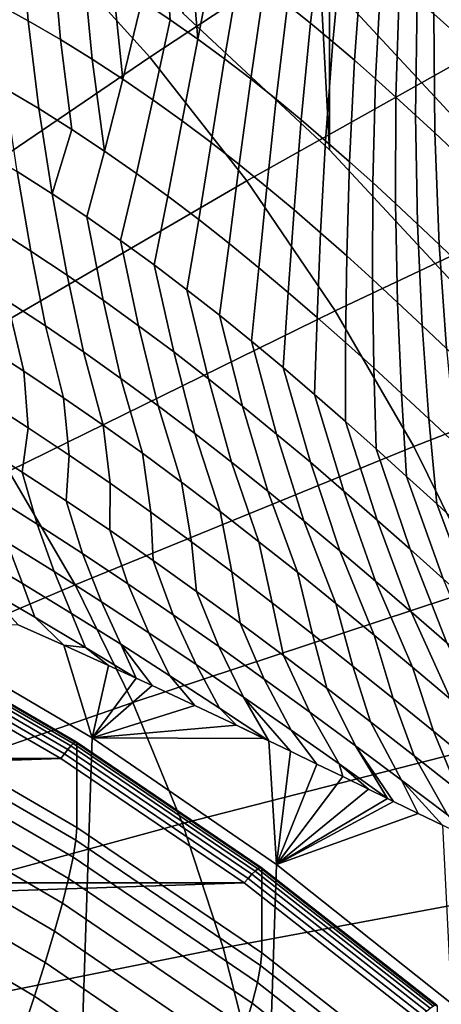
# Model space of a CAD drawing. Header units: metres. Extents: x -24 to 94, y -256 to 25.
# Tile 49 of 195: x 11.87 to 14.82, y -217.65 to -210.77. Entities that reach past the tile are written whole.
import ezdxf

# ---------------------------------------------------------------- set-up
doc = ezdxf.new("R2010")
doc.units = ezdxf.units.M
doc.layers.add('solid_10_061_003_XXX', color=7, linetype='CONTINUOUS')

msp = doc.modelspace()

# ---------------------------------------------------------------- linework, layer by layer
at = {"layer": 'solid_10_061_003_XXX'}
for points in [[(15.055464, -207.43573, 324.887909), (14.988608, -211.538101, 325.987122), (14.038125, -210.513443, 325.712585)], [(13.012597, -210.723099, 321.110016), (14.038207, -211.678223, 321.365936), (13.819939, -207.600861, 320.273407)], [(14.038207, -211.678223, 321.365936), (14.988559, -212.702728, 321.640442), (15.032126, -208.580139, 320.535797), (13.819939, -207.600861, 320.273407)], [(12.041392, -210.211578, 335.681488), (12.780767, -211.03064, 335.90097), (14.811481, -209.69281, 334.510529), (13.954629, -208.743622, 334.256195)], [(12.041392, -210.211578, 335.681488), (11.245875, -209.443176, 335.475586), (9.423739, -211.108078, 336.800262), (10.090362, -211.751984, 336.972809)], [(13.012725, -209.558517, 325.456696), (14.038125, -210.513443, 325.712585), (14.038207, -211.678223, 321.365936), (13.012597, -210.723099, 321.110016)], [(12.780767, -211.03064, 335.90097), (13.460552, -211.89653, 336.132965), (15.599276, -210.696274, 334.779419), (14.811481, -209.69281, 334.510529)], [(14.891006, -209.929764, 298.836884), (14.880316, -210.828873, 298.465607), (14.767544, -210.727982, 298.145172), (14.793389, -209.849228, 298.521362)], [(12.678648, -209.933609, 293.872864), (12.869895, -210.048645, 294.149597), (12.923637, -210.768951, 294.006531), (12.726063, -210.637146, 293.735596)], [(13.990052, -210.071991, 296.290527), (13.90564, -210.793732, 295.870544), (13.745405, -210.665115, 295.576019), (13.84321, -209.960083, 295.991425)], [(11.654959, -210.039963, 292.42688), (11.881088, -210.150085, 292.682526), (11.931703, -210.776993, 292.529358), (11.700644, -210.65097, 292.281097)], [(12.869895, -210.048645, 294.149597), (13.055496, -210.166962, 294.429108), (13.116208, -210.904068, 294.28064), (12.923637, -210.768951, 294.006531)], [(14.131818, -210.184113, 296.592285), (14.061275, -210.923035, 296.168488), (13.90564, -210.793732, 295.870544), (13.990052, -210.071991, 296.290527)], [(11.881088, -210.150085, 292.682526), (12.101015, -210.265182, 292.941254), (12.157159, -210.90802, 292.780792), (11.931703, -210.776993, 292.529358)], [(12.780767, -211.03064, 335.90097), (12.041392, -210.211578, 335.681488), (10.090362, -211.751984, 336.972809), (10.709937, -212.438339, 337.156708)], [(13.055496, -210.166962, 294.429108), (13.235659, -210.288177, 294.711395), (13.116208, -210.904068, 294.28064)], [(14.268618, -210.295914, 296.89679), (14.212423, -211.05249, 296.470062), (14.061275, -210.923035, 296.168488), (14.131818, -210.184113, 296.592285)], [(12.101015, -210.265182, 292.941254), (12.314989, -210.384918, 293.203003), (12.377285, -211.043777, 293.035492), (12.157159, -210.90802, 292.780792)], [(13.410576, -210.411896, 294.996582), (13.303987, -211.042114, 294.558105), (13.116208, -210.904068, 294.28064), (13.235659, -210.288177, 294.711395)], [(14.400539, -210.406815, 297.204163), (14.359177, -211.181564, 296.775482), (14.212423, -211.05249, 296.470062), (14.268618, -210.295914, 296.89679)], [(12.314989, -210.384918, 293.203003), (12.523257, -210.509018, 293.467773), (12.592346, -211.183945, 293.293427), (12.377285, -211.043777, 293.035492)], [(13.580435, -210.537674, 295.28476), (13.487174, -211.182693, 294.83902), (13.303987, -211.042114, 294.558105), (13.410576, -210.411896, 294.996582)], [(14.527648, -210.516235, 297.514587), (14.501597, -211.309616, 297.085022), (14.359177, -211.181564, 296.775482), (14.400539, -210.406815, 297.204163)], [(12.523257, -210.509018, 293.467773), (12.726063, -210.637146, 293.735596), (12.592346, -211.183945, 293.293427)], [(13.745405, -210.665115, 295.576019), (13.665956, -211.325378, 295.123596), (13.487174, -211.182693, 294.83902), (13.580435, -210.537674, 295.28476)], [(14.038125, -210.513443, 325.712585), (14.988608, -211.538101, 325.987122), (14.988559, -212.702728, 321.640442), (14.038207, -211.678223, 321.365936)], [(14.64998, -210.62352, 297.828217), (14.639715, -211.436035, 297.398895), (14.501597, -211.309616, 297.085022), (14.527648, -210.516235, 297.514587)], [(14.767544, -210.727982, 298.145172), (14.773528, -211.560089, 297.717377), (14.639715, -211.436035, 297.398895), (14.64998, -210.62352, 297.828217)], [(11.700644, -210.65097, 292.281097), (11.931703, -210.776993, 292.529358), (12.004386, -211.390198, 292.335175), (11.766839, -211.248947, 292.094788)], [(12.923637, -210.768951, 294.006531), (12.802597, -211.328171, 293.554779), (12.592346, -211.183945, 293.293427), (12.726063, -210.637146, 293.735596)], [(13.460552, -211.89653, 336.132965), (14.077577, -212.805206, 336.376465), (16.314339, -211.749329, 335.061584), (15.599276, -210.696274, 334.779419)], [(13.90564, -210.793732, 295.870544), (13.840499, -211.469727, 295.412079), (13.665956, -211.325378, 295.123596), (13.745405, -210.665115, 295.576019)], [(13.116208, -210.904068, 294.28064), (13.008286, -211.47612, 293.819641), (12.802597, -211.328171, 293.554779), (12.923637, -210.768951, 294.006531)], [(14.880316, -210.828873, 298.465607), (14.902993, -211.68103, 298.040741), (14.773528, -211.560089, 297.717377), (14.767544, -210.727982, 298.145172)], [(11.931703, -210.776993, 292.529358), (12.157159, -210.90802, 292.780792), (12.236973, -211.53653, 292.578888), (12.004386, -211.390198, 292.335175)], [(14.061275, -210.923035, 296.168488), (14.010953, -211.61525, 295.704681), (13.840499, -211.469727, 295.412079), (13.90564, -210.793732, 295.870544)], [(12.157159, -210.90802, 292.780792), (12.377285, -211.043777, 293.035492), (12.46489, -211.687607, 292.82608), (12.236973, -211.53653, 292.578888)], [(13.303987, -211.042114, 294.558105), (13.209643, -211.627426, 294.088165), (13.008286, -211.47612, 293.819641), (13.116208, -210.904068, 294.28064)], [(14.212423, -211.05249, 296.470062), (14.17744, -211.761444, 296.001678), (14.010953, -211.61525, 295.704681), (14.061275, -210.923035, 296.168488)], [(13.460552, -211.89653, 336.132965), (12.780767, -211.03064, 335.90097), (10.709937, -212.438339, 337.156708), (11.279578, -213.163925, 337.351135)], [(12.377285, -211.043777, 293.035492), (12.592346, -211.183945, 293.293427), (12.46489, -211.687607, 292.82608)], [(13.487174, -211.182693, 294.83902), (13.406892, -211.781708, 294.360596), (13.209643, -211.627426, 294.088165), (13.303987, -211.042114, 294.558105)], [(14.359177, -211.181564, 296.775482), (14.340058, -211.907745, 296.303406), (14.17744, -211.761444, 296.001678), (14.212423, -211.05249, 296.470062)], [(12.802597, -211.328171, 293.554779), (12.688416, -211.84314, 293.076874), (12.46489, -211.687607, 292.82608), (12.592346, -211.183945, 293.293427)], [(13.665956, -211.325378, 295.123596), (13.600233, -211.938538, 294.637177), (13.406892, -211.781708, 294.360596), (13.487174, -211.182693, 294.83902)], [(14.501597, -211.309616, 297.085022), (14.498878, -212.053589, 296.610199), (14.340058, -211.907745, 296.303406), (14.359177, -211.181564, 296.775482)], [(11.766839, -211.248947, 292.094788), (12.004386, -211.390198, 292.335175), (12.098731, -211.986298, 292.101074), (11.853168, -211.830536, 291.869049)], [(14.639715, -211.436035, 297.398895), (14.653931, -212.198334, 296.922394), (14.498878, -212.053589, 296.610199), (14.501597, -211.309616, 297.085022)], [(12.004386, -211.390198, 292.335175), (12.236973, -211.53653, 292.578888), (12.098731, -211.986298, 292.101074)], [(13.008286, -211.47612, 293.819641), (12.907822, -212.002777, 293.331421), (12.688416, -211.84314, 293.076874), (12.802597, -211.328171, 293.554779)], [(13.840499, -211.469727, 295.412079), (13.789852, -212.097519, 294.918182), (13.600233, -211.938538, 294.637177), (13.665956, -211.325378, 295.123596)], [(14.773528, -211.560089, 297.717377), (14.805212, -212.341263, 297.240356), (14.653931, -212.198334, 296.922394), (14.639715, -211.436035, 297.398895)], [(13.209643, -211.627426, 294.088165), (13.123362, -212.166183, 293.589966), (12.907822, -212.002777, 293.331421), (13.008286, -211.47612, 293.819641)], [(14.010953, -211.61525, 295.704681), (13.975914, -212.258163, 295.203918), (13.789852, -212.097519, 294.918182), (13.840499, -211.469727, 295.412079)], [(12.46489, -211.687607, 292.82608), (12.340009, -212.147141, 292.33667), (12.098731, -211.986298, 292.101074), (12.236973, -211.53653, 292.578888)], [(14.902993, -211.68103, 298.040741), (14.952674, -212.481628, 297.564484), (14.805212, -212.341263, 297.240356), (14.773528, -211.560089, 297.717377)], [(13.406892, -211.781708, 294.360596), (13.335279, -212.332993, 293.852722), (13.123362, -212.166183, 293.589966), (13.209643, -211.627426, 294.088165)], [(14.17744, -211.761444, 296.001678), (14.158558, -212.419998, 295.494751), (13.975914, -212.258163, 295.203918), (14.010953, -211.61525, 295.704681)], [(11.69057, -212.222549, 291.377502), (11.603007, -211.680176, 291.640472), (11.853168, -211.830536, 291.869049), (11.94929, -212.386093, 291.596649)], [(12.688416, -211.84314, 293.076874), (12.577311, -212.31279, 292.575989), (12.340009, -212.147141, 292.33667), (12.46489, -211.687607, 292.82608)], [(13.600233, -211.938538, 294.637177), (13.543795, -212.502792, 294.120056), (13.335279, -212.332993, 293.852722), (13.406892, -211.781708, 294.360596)], [(14.077577, -212.805206, 336.376465), (14.628966, -213.752426, 336.630249), (16.953339, -212.847061, 335.355713), (16.314339, -211.749329, 335.061584)], [(14.340058, -211.907745, 296.303406), (14.337894, -212.582489, 295.791046), (14.158558, -212.419998, 295.494751), (14.17744, -211.761444, 296.001678)], [(11.94929, -212.386093, 291.596649), (11.853168, -211.830536, 291.869049), (12.098731, -211.986298, 292.101074), (12.204102, -212.555038, 291.819397)], [(12.907822, -212.002777, 293.331421), (12.810928, -212.482925, 292.819305), (12.577311, -212.31279, 292.575989), (12.688416, -211.84314, 293.076874)], [(14.077577, -212.805206, 336.376465), (13.460552, -211.89653, 336.132965), (11.279578, -213.163925, 337.351135), (11.796629, -213.925369, 337.555176)], [(13.789852, -212.097519, 294.918182), (13.749117, -212.675201, 294.392212), (13.543795, -212.502792, 294.120056), (13.600233, -211.938538, 294.637177)], [(14.498878, -212.053589, 296.610199), (14.514006, -212.745071, 296.093262), (14.337894, -212.582489, 295.791046), (14.340058, -211.907745, 296.303406)], [(12.204102, -212.555038, 291.819397), (12.098731, -211.986298, 292.101074), (12.340009, -212.147141, 292.33667), (12.455337, -212.729126, 292.04599)], [(13.123362, -212.166183, 293.589966), (13.041143, -212.657196, 293.066803), (12.810928, -212.482925, 292.819305), (12.907822, -212.002777, 293.331421)], [(14.653931, -212.198334, 296.922394), (14.686934, -212.90712, 296.401794), (14.514006, -212.745071, 296.093262), (14.498878, -212.053589, 296.610199)], [(12.455337, -212.729126, 292.04599), (12.340009, -212.147141, 292.33667), (12.577311, -212.31279, 292.575989), (12.703314, -212.90802, 292.276611)], [(13.975914, -212.258163, 295.203918), (13.951428, -212.849762, 294.669647), (13.749117, -212.675201, 294.392212), (13.789852, -212.097519, 294.918182)], [(13.335279, -212.332993, 293.852722), (13.26822, -212.835281, 293.318817), (13.041143, -212.657196, 293.066803), (13.123362, -212.166183, 293.589966)], [(14.805212, -212.341263, 297.240356), (14.856685, -213.067947, 296.717194), (14.686934, -212.90712, 296.401794), (14.653931, -212.198334, 296.922394)], [(11.783827, -212.734879, 291.070374), (11.69057, -212.222549, 291.377502), (11.94929, -212.386093, 291.596649), (12.052095, -212.910141, 291.279144)], [(14.158558, -212.419998, 295.494751), (14.150887, -213.026016, 294.952728), (13.951428, -212.849762, 294.669647), (13.975914, -212.258163, 295.203918)], [(12.703314, -212.90802, 292.276611), (12.577311, -212.31279, 292.575989), (12.810928, -212.482925, 292.819305), (12.948339, -213.091415, 292.511597)], [(13.543795, -212.502792, 294.120056), (13.492406, -213.016785, 293.575684), (13.26822, -212.835281, 293.318817), (13.335279, -212.332993, 293.852722)], [(14.952674, -212.481628, 297.564484), (15.02321, -213.226837, 297.039886), (14.856685, -213.067947, 296.717194), (14.805212, -212.341263, 297.240356)], [(12.052095, -212.910141, 291.279144), (11.94929, -212.386093, 291.596649), (12.204102, -212.555038, 291.819397), (12.317166, -213.090805, 291.49173)], [(14.337894, -212.582489, 295.791046), (14.347625, -213.203476, 295.241943), (14.150887, -213.026016, 294.952728), (14.158558, -212.419998, 295.494751)], [(12.948339, -213.091415, 292.511597), (12.810928, -212.482925, 292.819305), (13.041143, -212.657196, 293.066803), (13.190701, -213.279007, 292.751221)], [(12.317166, -213.090805, 291.49173), (12.204102, -212.555038, 291.819397), (12.455337, -212.729126, 292.04599), (12.579386, -213.276596, 291.708374)], [(13.749117, -212.675201, 294.392212), (13.713927, -213.201324, 293.837769), (13.492406, -213.016785, 293.575684), (13.543795, -212.502792, 294.120056)], [(11.617336, -213.044586, 290.540466), (11.512002, -212.565323, 290.865173), (11.783827, -212.734879, 291.070374), (11.899359, -213.225189, 290.735107)], [(14.514006, -212.745071, 296.093262), (14.541738, -213.381577, 295.537781), (14.347625, -213.203476, 295.241943), (14.337894, -212.582489, 295.791046)], [(13.190701, -213.279007, 292.751221), (13.041143, -212.657196, 293.066803), (13.26822, -212.835281, 293.318817), (13.430671, -213.470413, 292.995911)], [(13.951428, -212.849762, 294.669647), (13.932991, -213.388504, 294.105499), (13.713927, -213.201324, 293.837769), (13.749117, -212.675201, 294.392212)], [(11.899359, -213.225189, 290.735107), (11.783827, -212.734879, 291.070374), (12.052095, -212.910141, 291.279144), (12.178545, -213.411453, 290.933472)], [(12.579386, -213.276596, 291.708374), (12.455337, -212.729126, 292.04599), (12.703314, -212.90802, 292.276611), (12.839081, -213.467224, 291.929413)], [(14.686934, -212.90712, 296.401794), (14.733288, -213.559738, 295.84079), (14.541738, -213.381577, 295.537781), (14.514006, -212.745071, 296.093262)], [(14.628966, -213.752426, 336.630249), (14.077577, -212.805206, 336.376465), (11.796629, -213.925369, 337.555176), (12.258678, -214.719131, 337.767853)], [(13.430671, -213.470413, 292.995911), (13.26822, -212.835281, 293.318817), (13.492406, -213.016785, 293.575684), (13.668499, -213.665298, 293.246094)], [(14.150887, -213.026016, 294.952728), (14.149776, -213.577881, 294.379395), (13.932991, -213.388504, 294.105499), (13.951428, -212.849762, 294.669647)], [(14.628966, -213.752426, 336.630249), (15.112148, -214.733795, 336.893219), (17.513292, -213.98436, 335.660461), (16.953339, -212.847061, 335.355713)], [(14.856685, -213.067947, 296.717194), (14.922292, -213.73732, 296.151489), (14.733288, -213.559738, 295.84079), (14.686934, -212.90712, 296.401794)], [(12.178545, -213.411453, 290.933472), (12.052095, -212.910141, 291.279144), (12.317166, -213.090805, 291.49173), (12.455264, -213.603119, 291.135925)], [(12.839081, -213.467224, 291.929413), (12.703314, -212.90802, 292.276611), (12.948339, -213.091415, 292.511597), (13.096565, -213.662369, 292.155182)], [(11.640585, -213.435577, 290.125549), (11.617336, -213.044586, 290.540466), (11.899359, -213.225189, 290.735107), (11.930548, -213.621552, 290.30545)], [(13.668499, -213.665298, 293.246094), (13.492406, -213.016785, 293.575684), (13.713927, -213.201324, 293.837769), (13.904416, -213.863266, 293.502197)], [(14.347625, -213.203476, 295.241943), (14.364437, -213.768967, 294.659943), (14.149776, -213.577881, 294.379395), (14.150887, -213.026016, 294.952728)], [(12.455264, -213.603119, 291.135925), (12.317166, -213.090805, 291.49173), (12.579386, -213.276596, 291.708374), (12.729872, -213.799927, 291.342743)], [(13.096565, -213.662369, 292.155182), (12.948339, -213.091415, 292.511597), (13.190701, -213.279007, 292.751221), (13.352135, -213.861725, 292.386078)], [(11.930548, -213.621552, 290.30545), (11.899359, -213.225189, 290.735107), (12.178545, -213.411453, 290.933472), (12.218339, -213.813095, 290.489136)], [(13.904416, -213.863266, 293.502197), (13.713927, -213.201324, 293.837769), (13.932991, -213.388504, 294.105499), (14.138626, -214.063919, 293.76474)], [(14.541738, -213.381577, 295.537781), (14.577092, -213.961258, 294.947693), (14.364437, -213.768967, 294.659943), (14.347625, -213.203476, 295.241943)], [(12.729872, -213.799927, 291.342743), (12.579386, -213.276596, 291.708374), (12.839081, -213.467224, 291.929413), (13.002706, -214.001541, 291.554291)], [(13.352135, -213.861725, 292.386078), (13.190701, -213.279007, 292.751221), (13.430671, -213.470413, 292.995911), (13.606064, -214.064957, 292.622589)], [(14.138626, -214.063919, 293.76474), (13.932991, -213.388504, 294.105499), (14.149776, -213.577881, 294.379395), (14.371306, -214.2668, 294.034332)], [(14.733288, -213.559738, 295.84079), (14.787823, -214.154205, 295.243286), (14.577092, -213.961258, 294.947693), (14.541738, -213.381577, 295.537781)], [(11.581071, -213.736725, 289.641296), (11.640585, -213.435577, 290.125549), (11.930548, -213.621552, 290.30545), (11.889292, -213.93129, 289.810791)], [(12.218339, -213.813095, 290.489136), (12.178545, -213.411453, 290.933472), (12.455264, -213.603119, 291.135925), (12.504328, -214.009964, 290.67688)], [(13.002706, -214.001541, 291.554291), (12.839081, -213.467224, 291.929413), (13.096565, -213.662369, 292.155182), (13.274084, -214.207718, 291.771027)], [(13.606064, -214.064957, 292.622589), (13.430671, -213.470413, 292.995911), (13.668499, -213.665298, 293.246094), (13.858608, -214.271683, 292.865143)], [(14.371306, -214.2668, 294.034332), (14.149776, -213.577881, 294.379395), (14.364437, -213.768967, 294.659943), (14.602604, -214.471466, 294.311554)], [(14.922292, -213.73732, 296.151489), (14.996671, -214.347183, 295.547394), (14.787823, -214.154205, 295.243286), (14.733288, -213.559738, 295.84079)], [(11.889292, -213.93129, 289.810791), (11.930548, -213.621552, 290.30545), (12.218339, -213.813095, 290.489136), (12.195772, -214.131744, 289.984192)], [(12.504328, -214.009964, 290.67688), (12.455264, -213.603119, 291.135925), (12.729872, -213.799927, 291.342743), (12.78887, -214.211899, 290.869049)], [(13.274084, -214.207718, 291.771027), (13.096565, -213.662369, 292.155182), (13.352135, -213.861725, 292.386078), (13.54431, -214.418091, 291.993408)], [(13.858608, -214.271683, 292.865143), (13.668499, -213.665298, 293.246094), (13.904416, -213.863266, 293.502197), (14.109997, -214.481552, 293.114319)], [(11.673409, -214.094177, 289.220428), (11.581071, -213.736725, 289.641296), (11.889292, -213.93129, 289.810791), (11.992618, -214.294678, 289.376923)], [(15.112148, -214.733795, 336.893219), (14.628966, -213.752426, 336.630249), (12.258678, -214.719131, 337.767853), (12.663571, -215.541489, 337.98819)], [(12.78887, -214.211899, 290.869049), (12.729872, -213.799927, 291.342743), (13.002706, -214.001541, 291.554291), (13.072299, -214.418625, 291.06604)], [(14.602604, -214.471466, 294.311554), (14.364437, -213.768967, 294.659943), (14.577092, -213.961258, 294.947693), (14.832626, -214.677368, 294.597137)], [(12.195772, -214.131744, 289.984192), (12.218339, -213.813095, 290.489136), (12.504328, -214.009964, 290.67688), (12.50092, -214.337799, 290.161835)], [(13.54431, -214.418091, 291.993408), (13.352135, -213.861725, 292.386078), (13.606064, -214.064957, 292.622589), (13.813659, -214.63237, 292.221924)], [(14.109997, -214.481552, 293.114319), (13.904416, -213.863266, 293.502197), (14.138626, -214.063919, 293.76474), (14.360435, -214.694168, 293.370758)], [(12.258678, -214.719131, 337.767853), (11.796629, -213.925369, 337.555176), (9.478654, -215.106339, 338.593994), (9.849913, -215.744125, 338.764893)], [(11.992618, -214.294678, 289.376923), (11.889292, -213.93129, 289.810791), (12.195772, -214.131744, 289.984192), (12.310801, -214.500961, 289.537476)], [(13.072299, -214.418625, 291.06604), (13.002706, -214.001541, 291.554291), (13.274084, -214.207718, 291.771027), (13.354936, -214.629883, 291.268341)], [(14.832626, -214.677368, 294.597137), (14.577092, -213.961258, 294.947693), (14.787823, -214.154205, 295.243286), (15.061442, -214.883957, 294.891754)], [(12.50092, -214.337799, 290.161835), (12.504328, -214.009964, 290.67688), (12.78887, -214.211899, 290.869049), (12.805124, -214.549225, 290.344147)], [(13.813659, -214.63237, 292.221924), (13.606064, -214.064957, 292.622589), (13.858608, -214.271683, 292.865143), (14.082389, -214.850204, 292.457214)], [(14.360435, -214.694168, 293.370758), (14.138626, -214.063919, 293.76474), (14.371306, -214.2668, 294.034332), (14.610094, -214.909088, 293.635071)], [(11.78117, -214.422073, 288.781555), (11.673409, -214.094177, 289.220428), (11.992618, -214.294678, 289.376923), (12.112271, -214.627701, 288.925262)], [(12.310801, -214.500961, 289.537476), (12.195772, -214.131744, 289.984192), (12.50092, -214.337799, 290.161835), (12.628366, -214.712784, 289.702423)], [(12.805124, -214.549225, 290.344147), (12.78887, -214.211899, 290.869049), (13.072299, -214.418625, 291.06604), (13.108755, -214.765732, 290.531586)], [(13.354936, -214.629883, 291.268341), (13.274084, -214.207718, 291.771027), (13.54431, -214.418091, 291.993408), (13.637077, -214.845367, 291.47641)], [(15.061442, -214.883957, 294.891754), (14.787823, -214.154205, 295.243286), (14.996671, -214.347183, 295.547394), (15.289072, -215.090607, 295.196167)], [(11.547314, -214.507721, 288.194183), (11.44933, -214.222366, 288.641571), (11.78117, -214.422073, 288.781555), (11.890632, -214.711273, 288.321075)], [(14.082389, -214.850204, 292.457214), (13.858608, -214.271683, 292.865143), (14.109997, -214.481552, 293.114319), (14.350729, -215.071198, 292.69986)], [(14.610094, -214.909088, 293.635071), (14.371306, -214.2668, 294.034332), (14.602604, -214.471466, 294.311554), (14.859117, -215.125839, 293.90799)], [(12.112271, -214.627701, 288.925262), (11.992618, -214.294678, 289.376923), (12.310801, -214.500961, 289.537476), (12.443064, -214.838989, 289.073151)], [(12.628366, -214.712784, 289.702423), (12.50092, -214.337799, 290.161835), (12.805124, -214.549225, 290.344147), (12.945704, -214.929871, 289.872253)], [(13.108755, -214.765732, 290.531586), (13.072299, -214.418625, 291.06604), (13.354936, -214.629883, 291.268341), (13.412162, -214.987045, 290.724701)], [(13.637077, -214.845367, 291.47641), (13.54431, -214.418091, 291.993408), (13.813659, -214.63237, 292.221924), (13.919002, -215.064789, 291.690826)], [(11.890632, -214.711273, 288.321075), (11.78117, -214.422073, 288.781555), (12.112271, -214.627701, 288.925262), (12.233915, -214.920578, 288.451843)], [(14.350729, -215.071198, 292.69986), (14.109997, -214.481552, 293.114319), (14.360435, -214.694168, 293.370758), (14.61888, -215.294998, 292.950592)], [(14.859117, -215.125839, 293.90799), (14.602604, -214.471466, 294.311554), (14.832626, -214.677368, 294.597137), (15.107601, -215.343933, 294.190277)], [(11.622635, -214.741516, 287.721283), (11.547314, -214.507721, 288.194183), (11.890632, -214.711273, 288.321075), (11.97649, -214.946487, 287.834412)], [(12.443064, -214.838989, 289.073151), (12.310801, -214.500961, 289.537476), (12.628366, -214.712784, 289.702423), (12.773952, -215.05571, 289.225677)], [(12.945704, -214.929871, 289.872253), (12.805124, -214.549225, 290.344147), (13.108755, -214.765732, 290.531586), (13.263183, -215.152008, 290.047455)], [(12.233915, -214.920578, 288.451843), (12.112271, -214.627701, 288.925262), (12.443064, -214.838989, 289.073151), (12.57759, -215.135437, 288.586884)], [(13.412162, -214.987045, 290.724701), (13.354936, -214.629883, 291.268341), (13.637077, -214.845367, 291.47641), (13.715672, -215.212906, 290.924011)], [(13.919002, -215.064789, 291.690826), (13.813659, -214.63237, 292.221924), (14.082389, -214.850204, 292.457214), (14.200966, -215.287827, 291.91214)], [(14.61888, -215.294998, 292.950592), (14.360435, -214.694168, 293.370758), (14.610094, -214.909088, 293.635071), (14.887013, -215.521149, 293.210114)], [(12.663571, -215.541489, 337.98819), (12.258678, -214.719131, 337.767853), (9.849913, -215.744125, 338.764893), (10.175247, -216.404892, 338.941956)], [(11.622635, -214.741516, 287.721283), (11.97649, -214.946487, 287.834412), (12.180961, -215.142609, 287.637543), (11.861665, -215.000381, 287.38855)], [(11.97649, -214.946487, 287.834412), (11.890632, -214.711273, 288.321075), (12.233915, -214.920578, 288.451843), (12.330967, -215.157074, 287.951416)], [(12.773952, -215.05571, 289.225677), (12.628366, -214.712784, 289.702423), (12.945704, -214.929871, 289.872253), (13.105327, -215.277649, 289.383301)], [(15.524871, -215.744736, 337.164093), (15.112148, -214.733795, 336.893219), (12.663571, -215.541489, 337.98819), (13.009421, -216.388611, 338.215179)], [(13.263183, -215.152008, 290.047455), (13.108755, -214.765732, 290.531586), (13.412162, -214.987045, 290.724701), (13.581151, -215.378906, 290.228638)], [(12.57759, -215.135437, 288.586884), (12.443064, -214.838989, 289.073151), (12.773952, -215.05571, 289.225677), (12.922059, -215.355621, 288.726746)], [(13.715672, -215.212906, 290.924011), (13.637077, -214.845367, 291.47641), (13.919002, -215.064789, 291.690826), (14.019591, -215.442978, 291.130157)], [(14.200966, -215.287827, 291.91214), (14.082389, -214.850204, 292.457214), (14.350729, -215.071198, 292.69986), (14.483199, -215.51416, 292.141083)], [(12.330967, -215.157074, 287.951416), (12.180961, -215.142609, 287.637543), (11.97649, -214.946487, 287.834412)], [(12.330967, -215.157074, 287.951416), (12.233915, -214.920578, 288.451843), (12.57759, -215.135437, 288.586884), (12.686364, -215.373047, 288.072418)], [(13.105327, -215.277649, 289.383301), (12.945704, -214.929871, 289.872253), (13.263183, -215.152008, 290.047455), (13.437552, -215.504532, 289.5466)], [(14.887013, -215.521149, 293.210114), (14.610094, -214.909088, 293.635071), (14.859117, -215.125839, 293.90799), (15.15526, -215.749207, 293.479279)], [(12.377852, -215.790375, 285.715485), (11.141331, -252.821304, 295.637878), (9.739044, -253.531372, 295.828156), (11.025844, -214.994507, 285.502228)], [(12.259212, -215.819305, 285.398987), (10.905952, -215.032822, 285.188232), (10.894377, -215.043152, 285.230316), (12.246199, -215.828796, 285.440826)], [(12.267286, -215.818268, 285.354889), (10.913136, -215.031265, 285.144012), (10.905952, -215.032822, 285.188232), (12.259212, -215.819305, 285.398987)], [(10.913136, -215.031265, 285.144012), (12.267286, -215.818268, 285.354889), (12.270292, -215.825897, 285.310883), (10.915644, -215.038589, 285.099915)], [(12.270019, -216.416168, 283.107239), (10.915567, -215.628998, 282.896332), (10.915644, -215.038589, 285.099915), (12.270292, -215.825897, 285.310883)], [(11.861665, -215.000381, 287.38855), (12.180961, -215.142609, 287.637543), (12.377852, -215.790375, 285.715485), (11.025844, -214.994507, 285.502228)], [(13.581151, -215.378906, 290.228638), (13.412162, -214.987045, 290.724701), (13.715672, -215.212906, 290.924011), (13.899934, -215.610306, 290.416351)], [(12.208195, -215.87085, 285.509552), (10.860567, -215.087646, 285.299683), (10.840033, -215.119568, 285.323547), (12.185112, -215.901306, 285.53299)], [(12.228904, -215.846268, 285.478302), (10.878991, -215.061737, 285.268097), (10.860567, -215.087646, 285.299683), (12.208195, -215.87085, 285.509552)], [(12.246199, -215.828796, 285.440826), (10.894377, -215.043152, 285.230316), (10.878991, -215.061737, 285.268097), (12.228904, -215.846268, 285.478302)], [(12.922059, -215.355621, 288.726746), (12.773952, -215.05571, 289.225677), (13.105327, -215.277649, 289.383301), (13.267705, -215.580917, 288.871979)], [(14.019591, -215.442978, 291.130157), (13.919002, -215.064789, 291.690826), (14.200966, -215.287827, 291.91214), (14.324199, -215.676971, 291.343842)], [(14.483199, -215.51416, 292.141083), (14.350729, -215.071198, 292.69986), (14.61888, -215.294998, 292.950592), (14.765907, -215.743408, 292.378326)], [(-12.158209, -215.934158, 285.546967), (12.158301, -215.934219, 285.546967), (10.816609, -215.154678, 285.338074)], [(12.185112, -215.901306, 285.53299), (10.840033, -215.119568, 285.323547), (10.816609, -215.154678, 285.338074), (12.158301, -215.934219, 285.546967)], [(12.180961, -215.142609, 287.637543), (12.492858, -215.284088, 287.899689), (12.377852, -215.790375, 285.715485)], [(12.330967, -215.157074, 287.951416), (12.492858, -215.284088, 287.899689), (12.180961, -215.142609, 287.637543)], [(12.330967, -215.157074, 287.951416), (12.686364, -215.373047, 288.072418), (12.492858, -215.284088, 287.899689)], [(12.57759, -215.135437, 288.586884), (12.922059, -215.355621, 288.726746), (13.095578, -215.563995, 288.465149), (12.797651, -215.424622, 288.175415)], [(12.57759, -215.135437, 288.586884), (12.797651, -215.424622, 288.175415), (12.686364, -215.373047, 288.072418)], [(13.437552, -215.504532, 289.5466), (13.263183, -215.152008, 290.047455), (13.581151, -215.378906, 290.228638), (13.770977, -215.736145, 289.716156)], [(13.899934, -215.610306, 290.416351), (13.715672, -215.212906, 290.924011), (14.019591, -215.442978, 291.130157), (14.219837, -215.845932, 290.611328)], [(12.492858, -215.284088, 287.899689), (12.686364, -215.373047, 288.072418), (12.377852, -215.790375, 285.715485)], [(13.267705, -215.580917, 288.871979), (13.105327, -215.277649, 289.383301), (13.437552, -215.504532, 289.5466), (13.614805, -215.811035, 289.02301)], [(14.324199, -215.676971, 291.343842), (14.200966, -215.287827, 291.91214), (14.483199, -215.51416, 292.141083), (14.629751, -215.914566, 291.565765)], [(14.765907, -215.743408, 292.378326), (14.61888, -215.294998, 292.950592), (14.887013, -215.521149, 293.210114), (15.049261, -215.97522, 292.624634)], [(12.686364, -215.373047, 288.072418), (12.797651, -215.424622, 288.175415), (12.377852, -215.790375, 285.715485)], [(12.922059, -215.355621, 288.726746), (13.267705, -215.580917, 288.871979), (13.386783, -215.701965, 288.769257), (13.095578, -215.563995, 288.465149)], [(13.770977, -215.736145, 289.716156), (13.581151, -215.378906, 290.228638), (13.899934, -215.610306, 290.416351), (14.105922, -215.972214, 289.89267)], [(12.797651, -215.424622, 288.175415), (13.095578, -215.563995, 288.465149), (12.377852, -215.790375, 285.715485)], [(14.219837, -215.845932, 290.611328), (14.019591, -215.442978, 291.130157), (14.324199, -215.676971, 291.343842), (14.541137, -216.085495, 290.814209)], [(13.437552, -215.504532, 289.5466), (13.770977, -215.736145, 289.716156), (13.949374, -215.972473, 289.422333), (13.764762, -215.883224, 289.197845)], [(13.437552, -215.504532, 289.5466), (13.764762, -215.883224, 289.197845), (13.614805, -215.811035, 289.02301)], [(14.629751, -215.914566, 291.565765), (14.483199, -215.51416, 292.141083), (14.765907, -215.743408, 292.378326), (14.936472, -216.155396, 291.796722)], [(13.009421, -216.388611, 338.215179), (12.663571, -215.541489, 337.98819), (10.175247, -216.404892, 338.941956), (10.453139, -217.085571, 339.124329)], [(13.095578, -215.563995, 288.465149), (13.386783, -215.701965, 288.769257), (12.377852, -215.790375, 285.715485)], [(13.267705, -215.580917, 288.871979), (13.614805, -215.811035, 289.02301), (13.386783, -215.701965, 288.769257)], [(12.263768, -216.50531, 282.834686), (10.910503, -215.718567, 282.623901), (10.915567, -215.628998, 282.896332), (12.270019, -216.416168, 283.107239)], [(14.105922, -215.972214, 289.89267), (13.899934, -215.610306, 290.416351), (14.219837, -215.845932, 290.611328), (14.442554, -216.212433, 290.07666)], [(10.910503, -215.718567, 282.623901), (12.263768, -216.50531, 282.834686), (12.244858, -216.62468, 282.571228), (10.895183, -215.839218, 282.360779)], [(13.386783, -215.701965, 288.769257), (13.57723, -215.793015, 288.980194), (12.377852, -215.790375, 285.715485)], [(13.386783, -215.701965, 288.769257), (13.614805, -215.811035, 289.02301), (13.57723, -215.793015, 288.980194)], [(14.541137, -216.085495, 290.814209), (14.324199, -215.676971, 291.343842), (14.629751, -215.914566, 291.565765), (14.864087, -216.328674, 291.025879)], [(13.668534, -216.676102, 285.95282), (12.488405, -252.017761, 295.422577), (11.141331, -252.821304, 295.637878), (12.377852, -215.790375, 285.715485)], [(13.57723, -215.793015, 288.980194), (13.614805, -215.811035, 289.02301), (13.668534, -216.676102, 285.95282), (12.377852, -215.790375, 285.715485)], [(15.865209, -216.780502, 337.44162), (15.524871, -215.744736, 337.164093), (13.009421, -216.388611, 338.215179), (13.294616, -217.256577, 338.447754)], [(13.770977, -215.736145, 289.716156), (14.105922, -215.972214, 289.89267), (14.131086, -216.060684, 289.653778), (13.949374, -215.972473, 289.422333)], [(14.936472, -216.155396, 291.796722), (14.765907, -215.743408, 292.378326), (15.049261, -215.97522, 292.624634), (15.244555, -216.399078, 292.037628)], [(10.895183, -215.839218, 282.360779), (12.244858, -216.62468, 282.571228), (12.213526, -216.771927, 282.323181), (10.869796, -215.988617, 282.113312)], [(13.51846, -216.720428, 285.712524), (12.228904, -215.846268, 285.478302), (12.208195, -215.87085, 285.509552), (13.495566, -216.743515, 285.743378)], [(13.537579, -216.704178, 285.675385), (12.246199, -215.828796, 285.440826), (12.228904, -215.846268, 285.478302), (13.51846, -216.720428, 285.712524)], [(13.551962, -216.695618, 285.633789), (12.259212, -215.819305, 285.398987), (12.246199, -215.828796, 285.440826), (13.537579, -216.704178, 285.675385)], [(13.560888, -216.69516, 285.589844), (12.267286, -215.818268, 285.354889), (12.259212, -215.819305, 285.398987), (13.551962, -216.695618, 285.633789)], [(12.267286, -215.818268, 285.354889), (13.560888, -216.69516, 285.589844), (13.564106, -216.702957, 285.545898), (12.270292, -215.825897, 285.310883)], [(12.270019, -216.416168, 283.107239), (12.270292, -215.825897, 285.310883), (13.564106, -216.702957, 285.545898), (13.563909, -217.293259, 283.342255)], [(13.614805, -215.811035, 289.02301), (13.764762, -215.883224, 289.197845), (13.668534, -216.676102, 285.95282)], [(14.541137, -216.085495, 290.814209), (14.658609, -216.31781, 290.391174), (14.48573, -216.23349, 290.138062), (14.219837, -215.845932, 290.611328)], [(14.219837, -215.845932, 290.611328), (14.48573, -216.23349, 290.138062), (14.442554, -216.212433, 290.07666)], [(-12.158209, -215.934158, 285.546967), (-13.440118, -216.802826, 285.779724), (12.158301, -215.934219, 285.546967)], [(-13.440118, -216.802826, 285.779724), (13.440215, -216.802902, 285.779724), (12.158301, -215.934219, 285.546967)], [(13.47005, -216.772324, 285.766388), (12.185112, -215.901306, 285.53299), (12.158301, -215.934219, 285.546967), (13.440215, -216.802902, 285.779724)], [(13.495566, -216.743515, 285.743378), (12.208195, -215.87085, 285.509552), (12.185112, -215.901306, 285.53299), (13.47005, -216.772324, 285.766388)], [(13.764762, -215.883224, 289.197845), (13.949374, -215.972473, 289.422333), (13.668534, -216.676102, 285.95282)], [(14.864087, -216.328674, 291.025879), (14.629751, -215.914566, 291.565765), (14.936472, -216.155396, 291.796722), (15.188786, -216.575073, 291.246948)], [(10.869796, -215.988617, 282.113312), (12.213526, -216.771927, 282.323181), (12.170206, -216.945099, 282.093903), (10.8347, -216.164764, 281.884796)], [(13.949374, -215.972473, 289.422333), (14.131086, -216.060684, 289.653778), (13.668534, -216.676102, 285.95282)], [(14.105922, -215.972214, 289.89267), (14.442554, -216.212433, 290.07666), (14.309868, -216.14772, 289.892303)], [(14.105922, -215.972214, 289.89267), (14.309868, -216.14772, 289.892303), (14.131086, -216.060684, 289.653778)], [(14.131086, -216.060684, 289.653778), (14.309868, -216.14772, 289.892303), (13.668534, -216.676102, 285.95282)], [(14.541137, -216.085495, 290.814209), (14.864087, -216.328674, 291.025879), (14.995357, -216.481598, 290.919861), (14.828513, -216.400574, 290.651703)], [(14.541137, -216.085495, 290.814209), (14.828513, -216.400574, 290.651703), (14.658609, -216.31781, 290.391174)], [(10.8347, -216.164764, 281.884796), (12.170206, -216.945099, 282.093903), (12.115497, -217.141891, 281.886444), (10.790384, -216.365326, 281.678375)], [(14.309868, -216.14772, 289.892303), (14.442554, -216.212433, 290.07666), (13.668534, -216.676102, 285.95282)], [(14.442554, -216.212433, 290.07666), (14.48573, -216.23349, 290.138062), (13.668534, -216.676102, 285.95282)], [(14.48573, -216.23349, 290.138062), (14.658609, -216.31781, 290.391174), (13.668534, -216.676102, 285.95282)], [(14.658609, -216.31781, 290.391174), (14.828513, -216.400574, 290.651703), (14.891498, -217.647278, 286.213043), (13.668534, -216.676102, 285.95282)], [(13.294616, -217.256577, 338.447754), (13.009421, -216.388611, 338.215179), (10.453139, -217.085571, 339.124329), (10.682295, -217.782974, 339.311218)], [(10.790384, -216.365326, 281.678375), (12.115497, -217.141891, 281.886444), (12.050155, -217.359741, 281.703644), (10.73747, -216.587646, 281.496765)], [(13.556511, -217.381882, 283.06958), (12.263768, -216.50531, 282.834686), (12.270019, -216.416168, 283.107239), (13.563909, -217.293259, 283.342255)], [(12.263768, -216.50531, 282.834686), (13.556511, -217.381882, 283.06958), (13.534123, -217.499695, 282.805695), (12.244858, -216.62468, 282.571228)], [(10.73747, -216.587646, 281.496765), (12.050155, -217.359741, 281.703644), (11.975105, -217.595749, 281.547943), (10.67672, -216.828827, 281.342438)], [(12.244858, -216.62468, 282.571228), (13.534123, -217.499695, 282.805695), (13.497035, -217.644379, 282.556946), (12.213526, -216.771927, 282.323181)], [(14.891498, -217.647278, 286.213043), (13.773608, -251.124756, 295.183289), (12.488405, -252.017761, 295.422577), (13.668534, -216.676102, 285.95282)], [(14.71633, -217.70134, 286.000031), (13.495566, -216.743515, 285.743378), (13.47005, -216.772324, 285.766388), (14.688505, -217.728333, 286.022552)], [(14.741294, -217.679871, 285.969604), (13.51846, -216.720428, 285.712524), (13.495566, -216.743515, 285.743378), (14.71633, -217.70134, 286.000031)], [(14.762141, -217.664993, 285.932831), (13.537579, -216.704178, 285.675385), (13.51846, -216.720428, 285.712524), (14.741294, -217.679871, 285.969604)], [(14.777826, -217.65744, 285.89151), (13.551962, -216.695618, 285.633789), (13.537579, -216.704178, 285.675385), (14.762141, -217.664993, 285.932831)], [(14.78756, -217.657623, 285.847748), (13.560888, -216.69516, 285.589844), (13.551962, -216.695618, 285.633789), (14.777826, -217.65744, 285.89151)], [(13.560888, -216.69516, 285.589844), (14.78756, -217.657623, 285.847748), (14.79094, -217.665558, 285.803833), (13.564106, -216.702957, 285.545898)], [(14.790853, -218.255936, 283.60022), (13.563909, -217.293259, 283.342255), (13.564106, -216.702957, 285.545898), (14.79094, -217.665558, 285.803833)], [(-13.440118, -216.802826, 285.779724), (-14.65599, -217.756439, 286.035217), (13.440215, -216.802902, 285.779724)], [(-14.65599, -217.756439, 286.035217), (14.656089, -217.756531, 286.035248), (13.440215, -216.802902, 285.779724)], [(10.67672, -216.828827, 281.342438), (11.975105, -217.595749, 281.547943), (11.891373, -217.846802, 281.421448), (10.608971, -217.085632, 281.217499)], [(12.213526, -216.771927, 282.323181), (13.497035, -217.644379, 282.556946), (13.445753, -217.813995, 282.326721), (12.170206, -216.945099, 282.093903)], [(16.131577, -217.836304, 337.724548), (15.865209, -216.780502, 337.44162), (13.294616, -217.256577, 338.447754), (13.517824, -218.141296, 338.684814)], [(14.688505, -217.728333, 286.022552), (13.47005, -216.772324, 285.766388), (13.440215, -216.802902, 285.779724), (14.656089, -217.756531, 286.035248)], [(12.170206, -216.945099, 282.093903), (13.445753, -217.813995, 282.326721), (13.38098, -218.006302, 282.118073), (12.115497, -217.141891, 281.886444)], [(10.608971, -217.085632, 281.217499), (11.891373, -217.846802, 281.421448), (11.80013, -218.109604, 281.325897), (10.535187, -217.354736, 281.123627)], [(12.115497, -217.141891, 281.886444), (13.38098, -218.006302, 282.118073), (13.303607, -218.218765, 281.933807), (12.050155, -217.359741, 281.703644)], [(13.517824, -218.141296, 338.684814), (13.294616, -217.256577, 338.447754), (10.682295, -217.782974, 339.311218), (10.861644, -218.493851, 339.501678)], [(14.782351, -218.343964, 283.327362), (13.556511, -217.381882, 283.06958), (13.563909, -217.293259, 283.342255), (14.790853, -218.255936, 283.60022)], [(12.050155, -217.359741, 281.703644), (13.303607, -218.218765, 281.933807), (13.214712, -218.448608, 281.776459), (11.975105, -217.595749, 281.547943)], [(13.556511, -217.381882, 283.06958), (14.782351, -218.343964, 283.327362), (14.75662, -218.459976, 283.062988), (13.534123, -217.499695, 282.805695)], [(13.534123, -217.499695, 282.805695), (14.75662, -218.459976, 283.062988), (14.713996, -218.601685, 282.813477), (13.497035, -217.644379, 282.556946)], [(11.975105, -217.595749, 281.547943), (13.214712, -218.448608, 281.776459), (13.115504, -218.692764, 281.648132), (11.891373, -217.846802, 281.421448)], [(13.497035, -217.644379, 282.556946), (14.713996, -218.601685, 282.813477), (14.655058, -218.767181, 282.582123), (13.445753, -217.813995, 282.326721)], [(14.891498, -217.647278, 286.213043), (14.990636, -250.146622, 294.921204), (13.773608, -251.124756, 295.183289)]]:
    msp.add_3dface(points, dxfattribs=at)

doc.saveas('drawing.dxf')
